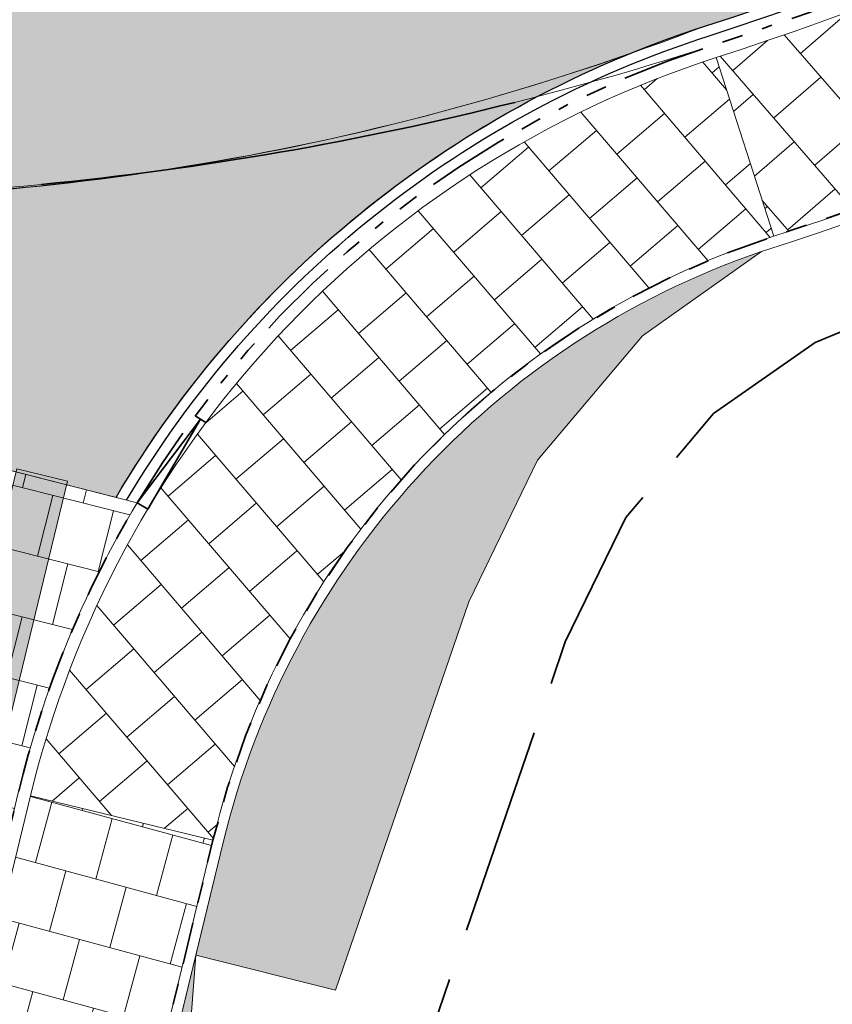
# Model space of a CAD drawing. Header units: metres. Extents: x 196674 to 197628, y 355499 to 356232.
# Tile 153 of 209: x 196699.52 to 196707.31, y 356091.24 to 356100.68. Entities that reach past the tile are written whole.
import ezdxf

# ---------------------------------------------------------------- set-up
doc = ezdxf.new("R2010")
doc.units = ezdxf.units.M
for name, pattern in [('VH-OPSLUITBAND-SO', [10, 4, -2, 2, -2]), ('VH-RIJWIELPADBAND-SO', [20, 8, -2, 2, -2, 0, -2, 2, -2]), ('ZZ-SYSTEEMGRENS-SO', [5, 4, -1])]:
    doc.linetypes.add(name, pattern=pattern)
for name, color, linetype, lineweight, true_color in [('N-WE-GR-BEPLANTING_BEPLANTINGSPLAN_KRAGTEN-V', 7, 'Continuous', 5, 0xa3c04c), ('N-WE-VH-GESLOTENVERHARDING_ASFALT_FIETSPAD-A-200', 7, 'Continuous', 5, 0xe98094), ('N-WE-VH-GOOT-BSS-2_KF-G', 7, 'Continuous', 25, 0x82aee3), ('N-WE-VH-KANTOPSLUITING_OPSLUITBAND_100X200-G', 150, 'VH-OPSLUITBAND-SO', 35, 0x007fff), ('N-WE-VH-KANTOPSLUITING_OPSLUITBAND_120X250-G', 30, 'VH-OPSLUITBAND-SO', 35, 0xff7f00), ('N-WE-VH-KANTOPSLUITING_RIJWIELPADBAND_40 120-G', 7, 'VH-RIJWIELPADBAND-SO', 35, 0x7a1f00), ('N-WE-VH-KANTOPSLUITING_VERLAGINGSBAND_RIJWIELPADBAND_40 120-G', 7, 'Continuous', 35, 0x7a1f00), ('N-WE-VH-OPENVERHARDING_TEGEL_300x300_FIETSPAD_ROOD-A', 7, 'Continuous', 5, 0xe98094), ('N-WE-VW-MARKERING_DWARS_DRIEHOEK_30-G', 7, 'VW-HAAIETAND30_L', 35, 0xffffff), ('N-WE-VW-MARKERING_DWARS_OVERSTEEK_VOETGANGERS-G', 7, 'Continuous', 0, 0xffffff), ('N-WE-VW-MARKERING_DWARS_OVERSTEEK_VOETGANGERS-V', 7, 'Continuous', 18, 0xffffff), ('X-XX-AL-GRENS_SYSTEEMGRENS-G', 7, 'ZZ-SYSTEEMGRENS-SO', 35, 0xd60036)]:
    doc.layers.add(name, color=color, linetype=linetype, lineweight=lineweight, true_color=true_color)
for name, color, linetype, lineweight in [('N-WE-GW-TALUD-G', 97, 'Continuous', 18), ('N-WE-VH-KANTOPSLUITING_ACHTERKANTBAND-G', 50, 'Continuous', 18), ('N-WE-VH-MATERIAALGRENS-G', 7, 'Continuous', 13), ('N-WE-VH-OPENVERHARDING_TEGEL-O', 90, 'Continuous', 18), ('N-WE-VH-OPENVERHARDING_TEGEL_300x300_TROTTOIR-A', 251, 'Continuous', 15)]:
    doc.layers.add(name, color=color, linetype=linetype, lineweight=lineweight)
doc.layers.add('N-WE-VH-HULPLIJN-G', color=40, linetype='Continuous', lineweight=5, plot=False)
doc.linetypes.add('VW-HAAIETAND30_L', pattern='A,0,-0.3,[150,NLCS.SHX,S=0.6,R=0,X=-0.375,Y=-0.15],-0.3', length=0.6)

msp = doc.modelspace()

# ---------------------------------------------------------------- hatches: boundary and pattern name
at = {"layer": 'N-WE-GR-BEPLANTING_BEPLANTINGSPLAN_KRAGTEN-V'}
h = msp.add_hatch(color=256, dxfattribs=at)
h.dxf.hatch_style = 1
edge = h.paths.add_edge_path()
edge.add_line((196703.822, 356095.097), (196704.483, 356096.457))
edge.add_line((196704.483, 356096.457), (196705.489, 356097.649))
edge.add_line((196705.489, 356097.649), (196706.6301040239, 356098.4576250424))
edge.add_arc((196709.2237631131, 356090.9108818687), 7.979999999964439, 108.9667828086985, 166.3722613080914)
edge.add_line((196701.4684236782, 356092.7910707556), (196701.2066609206, 356091.7113605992))
edge.add_line((196701.2066609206, 356091.7113605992), (196702.546, 356091.375))
edge.add_line((196702.546, 356091.375), (196703.822, 356095.097))
h = msp.add_hatch(color=256, dxfattribs=at)
h.dxf.hatch_style = 1
edge = h.paths.add_edge_path()
edge.add_line((196695.330930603, 356063.4556934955), (196695.6386836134, 356064.8046119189))
edge.add_line((196695.6386836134, 356064.8046119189), (196695.7338937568, 356065.243996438))
edge.add_line((196695.7338937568, 356065.243996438), (196695.8147149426, 356065.6469450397))
edge.add_line((196695.8147149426, 356065.6469450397), (196695.839268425, 356065.7705132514))
edge.add_line((196695.839268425, 356065.7705132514), (196696.0516444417, 356066.8099947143))
edge.add_line((196696.0516444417, 356066.8099947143), (196696.458193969, 356068.7571220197))
edge.add_line((196696.458193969, 356068.7571220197), (196696.8769516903, 356070.7016190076))
edge.add_line((196696.8769516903, 356070.7016190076), (196697.3388987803, 356072.635932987))
edge.add_line((196697.3388987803, 356072.635932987), (196697.8091110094, 356074.5682551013))
edge.add_line((196697.8091110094, 356074.5682551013), (196698.2787884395, 356076.5007187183))
edge.add_line((196698.2787884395, 356076.5007187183), (196698.4554566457, 356077.2339044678))
edge.add_line((196698.4554566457, 356077.2339044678), (196698.7453941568, 356078.433992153))
edge.add_line((196698.7453941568, 356078.433992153), (196699.0250829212, 356079.6849539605))
edge.add_line((196699.0250829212, 356079.6849539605), (196699.1792598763, 356080.3756317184))
edge.add_line((196699.1792598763, 356080.3756317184), (196699.5884404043, 356082.3238890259))
edge.add_line((196699.5884404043, 356082.3238890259), (196700.0190596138, 356084.2670821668))
edge.add_line((196700.0190596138, 356084.2670821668), (196700.224514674, 356085.1838765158))
edge.add_line((196700.224514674, 356085.1838765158), (196700.4612422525, 356086.2076386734))
edge.add_line((196700.4612422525, 356086.2076386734), (196700.9338450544, 356088.140506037))
edge.add_line((196700.9338450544, 356088.140506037), (196701.2066609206, 356091.7113605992))
edge.add_line((196701.2066609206, 356091.7113605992), (196695.1360771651, 356066.6716223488))
edge.add_arc((196618.8266470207, 356085.1719270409), 78.52000001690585, 341.6394666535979, 346.3722613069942, ccw=False)
edge.add_line((196693.3494461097, 356060.4384918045), (196694.4068997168, 356060.0310947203))
edge.add_line((196694.4068997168, 356060.0310947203), (196695.2317163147, 356061.7478346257))
edge.add_line((196695.2317163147, 356061.7478346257), (196695.2767844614, 356061.7261814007))
edge.add_line((196695.2767844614, 356061.7261814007), (196695.709548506, 356062.6269189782))
edge.add_arc((196696.0621416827, 356063.2888691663), 0.7499999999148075, 167.1480578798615, 241.9576387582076, ccw=False)
at = {"layer": 'N-WE-VH-GESLOTENVERHARDING_ASFALT_FIETSPAD-A-200'}
h = msp.add_hatch(color=256, dxfattribs=at)
h.dxf.hatch_style = 1
edge = h.paths.add_edge_path()
edge.add_arc((196731.2338909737, 356099.7020284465), 15.1999999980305, 131.7408709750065, 139.133363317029, ccw=False)
edge.add_arc((196697.4411228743, 356128.7620696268), 29.5695673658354, 323.1867188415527, 336.9266482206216)
edge.add_arc((196698.8433177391, 356127.9968778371), 27.98008317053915, 337.2429147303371, 340.1399088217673)
edge.add_arc((196727.3792191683, 356118.7028707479), 2.229987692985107, 161.9663176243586, 185.4426574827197, ccw=False)
edge.add_line((196725.2587803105, 356119.3932215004), (196725.4140313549, 356119.8828110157))
edge.add_arc((196726.5611422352, 356119.5304807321), 1.200000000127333, 130.1943875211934, 162.9258801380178, ccw=False)
edge.add_line((196725.7866827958, 356120.4471118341), (196725.8105812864, 356120.5291617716))
edge.add_arc((196726.2178682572, 356105.4993566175), 15.03532259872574, 91.55225664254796, 106.482259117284)
edge.add_arc((196711.2382663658, 356123.5111628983), 11.30065164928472, 340.2254881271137, 341.4541680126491, ccw=False)
edge.add_line((196721.8725340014, 356119.6879339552), (196721.9462867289, 356119.458522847))
edge.add_line((196721.9462867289, 356119.458522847), (196721.8997151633, 356119.3337695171))
edge.add_arc((196698.3613330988, 356128.1919335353), 25.14999999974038, 320.158372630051, 339.3772508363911, ccw=False)
edge.add_arc((196696.7938970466, 356129.4998025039), 27.19141544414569, 279.57550743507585, 320.15837262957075, ccw=False)
edge.add_arc((196701.9575508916, 356098.8908797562), 3.850000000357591, 99.57550742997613, 139.3748385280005)
edge.add_arc((196696.7938970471, 356129.49980251), 28.19141545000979, 266.8068283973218, 274.56052429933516, ccw=False)
edge.add_arc((196695.2614420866, 356102.0311010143), 0.6799999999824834, 184.1388619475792, 266.80682839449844, ccw=False)
edge.add_line((196694.5832154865, 356101.9820227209), (196694.3109379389, 356101.5533046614))
edge.add_arc((196704.6027978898, 356095.3177957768), 12.03345138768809, 148.789667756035, 160.9998374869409)
edge.add_arc((196693.5759747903, 356098.5954689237), 0.7299999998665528, 84.05548302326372, 118.74067233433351, ccw=False)
edge.add_arc((196696.7938970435, 356129.4998024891), 30.34141542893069, 264.0554830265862, 267.3054934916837)
edge.add_arc((196695.2641030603, 356096.9943652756), 2.199999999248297, 63.50519405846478, 87.30549349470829, ccw=False)
edge.add_arc((196697.1007583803, 356123.9990137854), 25.05030610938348, 268.0435850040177, 291.0453091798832)
edge.add_arc((196696.7938970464, 356129.4998025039), 30.34141544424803, 287.8542538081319, 319.133363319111)
h = msp.add_hatch(color=256, dxfattribs=at)
h.dxf.hatch_style = 1
edge = h.paths.add_edge_path()
edge.add_arc((196697.1212086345, 356123.8440511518), 24.89614525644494, 267.9843733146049, 289.31995934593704, ccw=False)
edge.add_arc((196695.2641030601, 356096.9943652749), 2.19999999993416, -3.4890943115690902, 63.505194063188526, ccw=False)
edge.add_line((196697.4600251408, 356096.8604764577), (196700.4420057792, 356096.0994017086))
edge.add_arc((196709.223763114, 356090.9108818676), 10.20000000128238, 112.27196849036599, 149.4241602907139, ccw=False)
at = {"layer": 'N-WE-VH-OPENVERHARDING_TEGEL_300x300_FIETSPAD_ROOD-A'}
h = msp.add_hatch(dxfattribs=at)
h.set_pattern_fill('AVH-TEGEL_300X300_HALFST', color=256, scale=2, angle=255.8691746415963, pattern_type=2)
h.set_pattern_definition([(255.8691746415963, (0, 0), (0.1444401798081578, -0.6550855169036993), [0.6, -0.6]), (345.8691746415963, (0, 0), (0.1464820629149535, 0.5818444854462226), [])])
edge = h.paths.add_edge_path()
edge.add_line((196697.2623617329, 356096.9109250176), (196700.6440381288, 356096.0478380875))
edge.add_arc((196709.2059930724, 356090.9181586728), 9.98101614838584, 149.0731298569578, 166.3888231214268)
edge.add_line((196699.5052926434, 356093.2670082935), (196699.2736070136, 356092.3113592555))
edge.add_line((196699.2736070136, 356092.3113592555), (196696.3580658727, 356093.0181971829))
edge.add_line((196696.3580658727, 356093.0181971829), (196697.207797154, 356096.5231399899))
edge.add_arc((196695.2641030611, 356096.9943652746), 1.999999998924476, 346.3722613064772, 357.608918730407)
at = {"layer": 'N-WE-VH-OPENVERHARDING_TEGEL_300x300_TROTTOIR-A'}
h = msp.add_hatch(dxfattribs=at)
h.set_pattern_fill('AVH-TEGEL_300X300_HALFST', color=256, scale=2, angle=40.94343248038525, pattern_type=2)
h.set_pattern_definition([(40.94343248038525, (0, 0), (0.2566200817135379, 0.6197952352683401), [0.6, -0.6]), (130.9434324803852, (0, 0), (-0.4532141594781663, -0.393188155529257), [])])
edge = h.paths.add_edge_path()
edge.add_line((196721.3423424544, 356108.2602798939), (196719.9811201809, 356109.438020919))
edge.add_arc((196696.7938970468, 356129.4998025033), 30.66141544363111, 287.85425380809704, 319.1333633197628, ccw=False)
edge.add_line((196706.1945872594, 356100.3150561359), (196706.7464614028, 356098.6017450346))
edge.add_arc((196696.7938970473, 356129.4998025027), 32.46141544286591, 287.8542538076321, 319.1333633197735)
h = msp.add_hatch(dxfattribs=at)
h.set_pattern_fill('AVH-TEGEL_300X300_HALFST', color=256, scale=2, angle=40.49307406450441, pattern_type=2)
h.set_pattern_definition([(40.49307406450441, (0, 0), (0.2614838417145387, 0.61775901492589), [0.5999999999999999, -0.5999999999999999]), (130.4930740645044, (0, 0), (-0.456290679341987, -0.3896136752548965), [])])
edge = h.paths.add_edge_path()
edge.add_line((196706.7464614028, 356098.6017450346), (196706.1945872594, 356100.3150561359))
edge.add_arc((196709.2237631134, 356090.9108818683), 9.880000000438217, 107.8542538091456, 166.3722613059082)
edge.add_line((196699.621914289, 356093.2387347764), (196701.3712389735, 356092.8146320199))
edge.add_arc((196709.2237631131, 356090.9108818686), 8.08000000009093, 107.8542538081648, 166.372261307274, ccw=False)
h = msp.add_hatch(dxfattribs=at)
h.set_pattern_fill('AVH-TEGEL_300X300_HALFST', color=256, scale=2, angle=74.82727162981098, pattern_type=2)
h.set_pattern_definition([(74.82727162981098, (0, 0), (-0.1325044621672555, 0.6576036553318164), [0.6, -0.6]), (164.827271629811, (0, 0), (-0.1570378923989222, -0.5790847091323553), [])])
edge = h.paths.add_edge_path()
edge.add_line((196701.3712389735, 356092.8146320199), (196699.621914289, 356093.2387347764))
edge.add_line((196699.621914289, 356093.2387347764), (196693.2895677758, 356067.1192863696))
edge.add_arc((196618.8266470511, 356085.1719270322), 76.61999998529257, 341.57125887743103, 346.37226130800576, ccw=False)
edge.add_line((196691.5173860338, 356060.9504311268), (196693.2267267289, 356060.3863557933))
edge.add_arc((196618.8266470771, 356085.1719270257), 78.4199999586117, 341.5750706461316, 346.3722613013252)
edge.add_line((196695.0388924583, 356066.6951836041), (196701.3712389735, 356092.8146320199))
at = {"layer": 'N-WE-VW-MARKERING_DWARS_OVERSTEEK_VOETGANGERS-V'}
h = msp.add_hatch(color=256, dxfattribs=at)
h.dxf.hatch_style = 1
h.paths.add_polyline_path([(196697.0867433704, 356092.8406328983), (196696.6009583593, 356092.9590090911), (196697.5479679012, 356096.8452891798), (196698.0337529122, 356096.726912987)])
h.paths.add_polyline_path([(196699.0053229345, 356096.4901606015), (196698.0583133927, 356092.6038805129), (196697.5725283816, 356092.7222567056), (196698.5195379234, 356096.6085367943)])
h.paths.add_polyline_path([(196699.9768929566, 356096.2534082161), (196699.0298834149, 356092.3671281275), (196698.5440984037, 356092.4855043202), (196699.4911079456, 356096.3717844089)])

# ---------------------------------------------------------------- linework, layer by layer
at = {"layer": 'N-WE-GW-TALUD-G'}
msp.add_lwpolyline([(196695.3846151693, 356062.9672205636, -0.1684528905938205), (196695.330930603, 356063.4556934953), (196695.6386836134, 356064.8046119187), (196695.7338937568, 356065.2439964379), (196695.8147149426, 356065.6469450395), (196695.839268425, 356065.7705132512), (196696.0516444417, 356066.8099947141), (196696.458193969, 356068.7571220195), (196696.8769516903, 356070.7016190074), (196697.3388987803, 356072.6359329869), (196697.8091110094, 356074.5682551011), (196698.2787884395, 356076.5007187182), (196698.4554566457, 356077.2339044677), (196698.7453941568, 356078.4339921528), (196699.0250829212, 356079.6849539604), (196699.1792598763, 356080.3756317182), (196699.5884404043, 356082.3238890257), (196700.0190596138, 356084.2670821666), (196700.224514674, 356085.1838765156), (196700.4612422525, 356086.2076386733), (196700.9338450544, 356088.1405060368), (196701.2066609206, 356091.7113605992)], format="xyb", dxfattribs=at)
at = {"layer": 'N-WE-VH-GOOT-BSS-2_KF-G', "ltscale": 0.2, "flags": 128}
for points in [[(196700.4420057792, 356096.0994017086, -0.1833986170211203), (196706.0964763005, 356100.6196447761, 0.1373346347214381), (196719.7391251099, 356109.6473971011, -0.1390577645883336), (196726.6715781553, 356114.2011767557, -0.1266591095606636)], [(196700.5429784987, 356096.0736309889, -0.1826522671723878), (196706.1271359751, 356100.524460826, 0.1373346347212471), (196719.8147485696, 356109.5819670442, -0.1390577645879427), (196726.7015933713, 356114.105787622, -0.1266591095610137)]]:
    msp.add_lwpolyline(points, format="xyb", dxfattribs=at)
at = {"layer": 'N-WE-VH-HULPLIJN-G', "flags": 128}
for points in [[(196719.7391251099, 356109.6473971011, -0.03226702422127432), (196721.1142966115, 356111.0437130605, 0.06002368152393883), (196724.6452393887, 356117.173482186, 0.01264119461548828), (196725.1592850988, 356118.491357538, -0.1027946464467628), (196725.2587803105, 356119.3932215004), (196725.4140313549, 356119.8828110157, -0.1437970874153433), (196725.7866827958, 356120.4471118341), (196725.8105812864, 356120.5291617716, 0.06523673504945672), (196721.9520699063, 356119.9168421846, -0.005361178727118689), (196721.8725340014, 356119.6879339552), (196721.9462867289, 356119.458522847), (196721.8997151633, 356119.3337695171, -0.08405529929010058), (196717.6719623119, 356112.0791405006, -0.1789504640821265), (196701.3171140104, 356102.6872386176, 0.1754243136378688), (196699.0354569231, 356101.3976439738, -0.03384479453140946), (196695.2235643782, 356101.3521567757, -0.3772102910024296), (196694.5832154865, 356101.9820227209), (196694.3109379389, 356101.5533046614, 0.05332738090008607), (196693.2249571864, 356099.2355366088, -0.152508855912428), (196693.6515775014, 356099.3215434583, 0.01418179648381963), (196695.3675265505, 356099.1919329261, -0.1042233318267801), (196696.2455597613, 356098.963309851, 0.1007023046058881), (196706.0964763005, 356100.6196447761, 0.1373346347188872)], [(196721.3423424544, 356108.2602798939), (196719.9811201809, 356109.438020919, -0.1373346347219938), (196706.1945872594, 356100.3150561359), (196706.7464614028, 356098.6017450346, 0.1373346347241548)], [(196705.3579277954, 356100.3499134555, -0.09336392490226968), (196696.2455597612, 356098.963309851, -0.3009386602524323), (196697.4600251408, 356096.8604764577), (196700.4420057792, 356096.0994017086, -0.1635420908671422)], [(196706.7464614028, 356098.6017450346), (196706.1945872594, 356100.3150561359, 0.2610304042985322), (196699.621914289, 356093.2387347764), (196701.3712389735, 356092.8146320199, -0.2610304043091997)], [(196697.2623617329, 356096.9109250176), (196700.6440381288, 356096.0478380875, 0.07569805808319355), (196699.5052926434, 356093.2670082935), (196699.2736070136, 356092.3113592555), (196696.3580658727, 356093.0181971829), (196697.207797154, 356096.5231399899, 0.04906849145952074)], [(196701.3712389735, 356092.8146320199), (196699.621914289, 356093.2387347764), (196693.2895677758, 356067.1192863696, -0.02095138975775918), (196691.5173860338, 356060.9504311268), (196693.2267267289, 356060.3863557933, 0.02093475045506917), (196695.0388924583, 356066.6951836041)]]:
    msp.add_lwpolyline(points, format="xyb", close=True, dxfattribs=at)
for points in [[(196706.7464614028, 356098.6017450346), (196706.1945872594, 356100.3150561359)], [(196701.3712389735, 356092.8146320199), (196699.621914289, 356093.2387347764)]]:
    msp.add_lwpolyline(points, dxfattribs=at)
msp.add_lwpolyline([(196698.7453941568, 356078.433992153), (196699.0250829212, 356079.6849539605), (196699.1792598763, 356080.3756317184), (196699.5884404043, 356082.3238890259), (196700.0190596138, 356084.2670821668), (196700.224514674, 356085.1838765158), (196700.4612422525, 356086.2076386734), (196700.9338450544, 356088.140506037), (196701.2066609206, 356091.7113605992), (196695.1360771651, 356066.6716223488, -0.02065364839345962)], format="xyb", dxfattribs=at)
at = {"layer": 'N-WE-VH-HULPLIJN-G'}
msp.add_arc((196696.7938970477, 356129.4998025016), 30.54141544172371, 267.2043892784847, 287.6440597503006, dxfattribs=at)
at = {"layer": 'N-WE-VH-KANTOPSLUITING_ACHTERKANTBAND-G', "flags": 128}
for points in [[(196681.3639597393, 356030.7317389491), (196682.5314625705, 356036.1916263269, -0.05881643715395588), (196687.9630500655, 356052.1449354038, 0.05199837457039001), (196693.2895677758, 356067.1192863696), (196699.621914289, 356093.2387347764, -0.2610304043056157), (196706.1945872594, 356100.3150561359, 0.1373346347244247), (196719.9811201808, 356109.4380209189, -0.1266591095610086), (196726.0814800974, 356113.6615077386)], [(196693.9711049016, 356060.1410176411), (196693.3494461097, 356060.4384918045, 0.02065364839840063), (196695.1360771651, 356066.6716223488), (196701.4684236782, 356092.7910707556, -0.2558529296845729), (196706.6301040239, 356098.4576250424, 0.1384412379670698), (196721.417965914, 356108.1948498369, -0.1266591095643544), (196726.7393820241, 356111.879047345)]]:
    msp.add_lwpolyline(points, format="xyb", dxfattribs=at)
at = {"layer": 'N-WE-VH-KANTOPSLUITING_OPSLUITBAND_100X200-G', "ltscale": 0.1, "flags": 128}
msp.add_lwpolyline([(196693.9279405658, 356060.0508132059), (196693.2267267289, 356060.3863557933, 0.02093475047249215), (196695.0388924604, 356066.6951836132), (196701.3712389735, 356092.8146320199, -0.2610304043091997), (196706.7464614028, 356098.6017450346, 0.1373346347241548), (196721.3423424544, 356108.2602798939, -0.1266591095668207), (196726.7047556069, 356111.9728610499)], format="xyb", dxfattribs=at)
at = {"layer": 'N-WE-VH-KANTOPSLUITING_OPSLUITBAND_120X250-G', "ltscale": 0.1, "flags": 128}
msp.add_lwpolyline([(196699.2736070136, 356092.3113592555), (196699.5052926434, 356093.2670082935, -0.0756980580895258), (196700.6440381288, 356096.0478380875, -0.07084870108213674)], format="xyb", dxfattribs=at)
at = {"layer": 'N-WE-VH-KANTOPSLUITING_RIJWIELPADBAND_40 120-G', "ltscale": 0.1, "flags": 128}
msp.add_lwpolyline([(196700.6440381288, 356096.0478380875, -0.1818905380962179), (196706.1577956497, 356100.4292768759, 0.1373346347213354), (196719.8903720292, 356109.5165369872, -0.12665910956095), (196726.0399283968, 356113.7740841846)], format="xyb", dxfattribs=at)
at = {"layer": 'N-WE-VH-KANTOPSLUITING_VERLAGINGSBAND_RIJWIELPADBAND_40 120-G', "flags": 128}
msp.add_lwpolyline([(196700.7469945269, 356095.9861941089), (196701.2522224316, 356096.8492365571), (196700.6440381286, 356096.0478380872)], close=True, dxfattribs=at)
msp.add_lwpolyline([(196701.2007442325, 356096.8800585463), (196701.3037006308, 356096.818414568)], dxfattribs=at)
at = {"layer": 'N-WE-VH-MATERIAALGRENS-G', "flags": 128}
msp.add_lwpolyline([(196700.545056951, 356096.0731005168), (196697.2623617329, 356096.9109250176)], dxfattribs=at)
at = {"layer": 'N-WE-VH-OPENVERHARDING_TEGEL-O', "flags": 128}
msp.add_lwpolyline([(196703.822, 356095.097), (196704.483, 356096.457), (196705.489, 356097.649), (196706.6301040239, 356098.4576250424, 0.2558518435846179), (196701.4684236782, 356092.7910707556), (196701.2066609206, 356091.7113605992), (196702.546, 356091.375)], format="xyb", close=True, dxfattribs=at)
at = {"layer": 'N-WE-VW-MARKERING_DWARS_DRIEHOEK_30-G'}
msp.add_arc((196696.7938970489, 356129.4998024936), 30.54141543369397, 275.5146242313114, 284.1565343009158, dxfattribs=at)
at = {"layer": 'N-WE-VW-MARKERING_DWARS_OVERSTEEK_VOETGANGERS-G', "flags": 128}
msp.add_lwpolyline([(196699.9768929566, 356096.2534082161), (196699.0298834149, 356092.3671281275), (196698.5440984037, 356092.4855043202), (196699.4911079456, 356096.3717844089)], close=True, dxfattribs=at)
at = {"layer": 'X-XX-AL-GRENS_SYSTEEMGRENS-G', "ltscale": 0.5, "flags": 128}
msp.add_lwpolyline([(197173.0845801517, 355664.4267221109), (197172.678291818, 355658.1040395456), (197176.2062336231, 355657.9276386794), (197179.6585214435, 355660.8258546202), (197196.8460500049, 355641.1849859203), (197196.618113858, 355640.9851655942), (197203.3658004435, 355633.2880423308), (197204.598351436, 355636.2035375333), (197206.181120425, 355637.5931654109), (197210.3450714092, 355632.9793581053), (197211.1344663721, 355633.8542043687), (197215.577003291, 355630.1111014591), (197222.812057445, 355638.6980935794), (197225.7729980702, 355636.1981525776), (197252.4997837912, 355613.6295939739), (197256.3974516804, 355618.2471244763), (197230.4350738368, 355640.1698336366), (197234.5465854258, 355645.0395252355), (197230.9951246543, 355648.102425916), (197227.7363916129, 355651.014992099), (197227.7150354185, 355650.9915016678), (197227.3858924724, 355651.2966605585), (197230.5297411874, 355654.3837220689), (197222.7747070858, 355662.5864016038), (197213.3031688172, 355673.0409596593), (197208.7438719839, 355679.5515306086), (197204.6678372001, 355688.2834966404), (197202.9207222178, 355693.3147658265), (197202.5296188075, 355695.8358091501), (197209.2561496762, 355696.7388380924), (197208.765603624, 355699.4053961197), (197208.8375775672, 355699.4157603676), (197208.4960738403, 355702.0476424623), (197209.7550059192, 355702.1614664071), (197209.6289773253, 355703.3557373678), (197209.431316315, 355705.9322142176), (197209.3853665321, 355708.5054020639), (197209.4909423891, 355711.0763696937), (197209.825975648, 355714.406320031), (197209.1003553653, 355714.700446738), (197209.2732684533, 355715.2254737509), (197208.7827839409, 355715.4092287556), (197209.8333840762, 355718.2914021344), (197204.6571410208, 355720.1605124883), (197206.9259623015, 355726.3911903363), (197207.3755778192, 355727.6258113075), (197205.6951706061, 355728.2354618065), (197201.970541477, 355729.6509828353, -0.03199396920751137), (197199.2658455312, 355725.4928494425), (197194.4988616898, 355729.2364659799), (197191.8020115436, 355731.3330088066), (197190.6829954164, 355730.2418318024), (197188.9323846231, 355731.7580333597, 0.01582069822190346), (197191.308975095, 355733.798286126), (197190.5246250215, 355734.700084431), (197189.8547559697, 355735.4391273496), (197188.5065648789, 355737.3969406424), (197188.3768484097, 355737.5504837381), (197186.2264232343, 355740.6599554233), (197185.4143065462, 355740.8273772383), (197177.0047230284, 355735.000759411), (197161.0308464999, 355735.7499021), (197143.9921317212, 355736.546230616), (197117.3114725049, 355737.8750504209), (197104.5701917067, 355738.4152468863), (197089.3270001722, 355739.2400485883), (197089.4979420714, 355743.4763910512), (197087.6423294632, 355744.6045541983), (197087.2320594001, 355744.8539874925), (197086.4302028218, 355745.4612094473), (197085.6301577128, 355746.0670596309), (197084.2515270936, 355747.3631431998), (197083.0033431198, 355748.790046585), (197081.9521148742, 355750.2640411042), (197081.052108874, 355751.8364435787), (197080.680597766, 355752.6629727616), (197080.3089695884, 355753.4897623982), (197079.7287775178, 355755.2084983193), (197079.3027229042, 355757.0287405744), (197079.0552433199, 355758.8767777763), (197078.9881413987, 355760.748092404), (197079.0484954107, 355761.6954089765), (197079.4901165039, 355761.5482019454), (197081.8987959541, 355767.3947458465), (197083.4122910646, 355769.9863346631), (197084.9290730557, 355772.1438856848), (197085.2777218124, 355772.6391357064), (197085.9504292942, 355773.4546849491), (197087.2615113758, 355775.0451778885), (197089.4568843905, 355777.2328139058), (197092.7058230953, 355779.8115121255), (197090.7255592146, 355782.8612331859), (197090.5279328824, 355783.1655891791), (197094.0593130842, 355784.7965387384), (197089.240221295, 355793.944965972), (197079.8514273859, 355789.6587774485), (197073.1066642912, 355808.1301448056), (197062.6964714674, 355839.0387078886), (197050.201550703, 355834.8591941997), (197054.256388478, 355823.4068109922), (197060.9054150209, 355805.9824325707), (197064.0917084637, 355798.9340248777), (197065.6061934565, 355785.3714584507), (197066.4118943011, 355778.1591798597), (197064.2976158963, 355775.7696807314), (197061.8930028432, 355773.065075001), (197059.8798242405, 355770.937906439), (197059.567781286, 355770.7063368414), (197054.395078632, 355766.8676324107), (197050.1449273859, 355764.4954855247), (197046.646028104, 355763.2036366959), (197046.6485450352, 355763.1967402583), (197042.8018864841, 355761.7681380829), (197042.6247659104, 355761.7025895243), (197032.2172606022, 355760.2665015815), (197022.1724443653, 355758.1057256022), (197022.1490316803, 355758.1349914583), (197018.4791559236, 355757.3507739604), (197017.1834583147, 355757.8590001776), (197013.9320116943, 355762.4906063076), (197012.2359937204, 355764.9334332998), (197011.548662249, 355765.9454268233), (197009.5874376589, 355768.7952768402), (197008.1879451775, 355770.6627745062), (197008.1739746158, 355770.651876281), (197004.3621297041, 355775.7021426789), (197000.7500667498, 355780.6711859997), (196997.3281167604, 355785.4310589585), (196992.0624097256, 355792.5561596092), (196987.5636689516, 355799.6503659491), (196980.2918957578, 355812.3582609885), (196971.7451011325, 355828.1610038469), (196956.4456734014, 355821.2458726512), (196960.0166344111, 355812.4100996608), (196962.4976294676, 355807.0886023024, -0.6085831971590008), (196961.4131292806, 355806.2394416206), (196970.6320923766, 355792.5786144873), (196976.225457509, 355784.303374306), (196982.879968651, 355776.9163582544), (196982.5041383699, 355776.476222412), (196987.7472751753, 355765.3430715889), (196990.3620391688, 355759.9089379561), (196989.6128942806, 355758.3801676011), (196986.801356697, 355757.089894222), (196981.5916446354, 355758.3619052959), (196976.4931413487, 355759.6093032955), (196973.9250311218, 355760.2238822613), (196971.9270970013, 355760.7020113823), (196970.093883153, 355761.1263081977), (196965.2690985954, 355762.243003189), (196955.7026120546, 355764.457163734), (196954.8259486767, 355764.7114400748), (196955.7288446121, 355765.5914382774), (196946.4199106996, 355767.8862061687), (196945.5109518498, 355767.0898728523), (196943.3561815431, 355767.6616250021), (196942.0243707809, 355768.0150110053), (196940.699224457, 355768.3753913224), (196937.911680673, 355769.161377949), (196937.9158913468, 355769.1720679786), (196934.1448626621, 355770.5833311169), (196931.0328001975, 355771.949971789), (196928.1497259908, 355773.3159879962), (196926.2238803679, 355774.3657393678), (196926.7008714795, 355775.2077771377), (196923.9720996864, 355776.8118532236), (196922.1171638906, 355777.9575551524), (196917.5440237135, 355780.8012867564), (196917.0166342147, 355779.9474843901), (196915.4224701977, 355780.9309636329), (196913.0167641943, 355782.4772167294), (196912.757872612, 355782.6539056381), (196911.190523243, 355783.7714957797), (196908.5042566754, 355786.2619442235), (196907.2206986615, 355787.4460719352), (196905.8442773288, 355789.1071714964), (196903.2522146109, 355793.7425243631), (196899.3236920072, 355801.1348770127), (196896.7844047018, 355806.8801932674), (196892.3931631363, 355816.7971943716), (196889.396342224, 355823.7408055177), (196885.4294056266, 355833.1531130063), (196886.3148759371, 355833.6745129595), (196885.0357126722, 355834.4994199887), (196884.9096875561, 355834.6903417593), (196883.5318420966, 355838.2464489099), (196881.8574062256, 355842.456115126), (196879.7964254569, 355847.3435551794), (196879.5508475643, 355847.9274201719), (196877.9207976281, 355851.9810838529), (196875.2708346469, 355858.5729917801), (196872.6243587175, 355865.1536886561), (196870.4789281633, 355870.5362599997), (196868.3870366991, 355875.7889875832), (196865.3800609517, 355883.3409266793), (196863.5295936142, 355887.9873007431), (196863.4110328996, 355888.2849971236), (196862.7400305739, 355889.9711056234), (196863.0622626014, 355890.0962442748), (196861.3970005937, 355894.1395962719), (196861.4037374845, 355894.142038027), (196859.229652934, 355899.4431236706), (196859.0298403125, 355899.3580359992), (196858.8952095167, 355899.696553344), (196858.3959365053, 355900.9492390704), (196849.546747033, 355923.1807260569), (196850.1922005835, 355924.6939033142), (196860.258528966, 355928.6657372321), (196869.5490503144, 355931.0234685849), (196873.3453938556, 355931.8019435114), (196886.2438454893, 355935.4284136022), (196898.3098795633, 355938.5764862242), (196898.3110943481, 355938.5724965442), (196903.1917021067, 355939.7712405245), (196904.7097162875, 355939.0568809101), (196905.0282216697, 355938.2924679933), (196909.0130922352, 355939.952830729), (196908.2642147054, 355942.2627148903), (196902.9799573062, 355958.738663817), (196902.4497829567, 355960.2008490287), (196901.8115777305, 355961.6192158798), (196900.9680556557, 355963.3204536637), (196898.0063144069, 355968.7541705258), (196894.5625896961, 355975.3226559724), (196892.3896866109, 355979.4813913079), (196888.5416758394, 355987.5664713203), (196887.4815956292, 355987.0834539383), (196885.6442474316, 355986.3271839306), (196885.5076204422, 355986.6344104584), (196873.7642690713, 355982.4273955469), (196860.8311621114, 355977.7025315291), (196860.6501748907, 355978.1868262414), (196859.8859481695, 355980.2917607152), (196853.3128873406, 355977.7107309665), (196853.73029577, 355976.6477246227), (196849.4907683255, 355974.9886047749), (196849.0872389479, 355976.0301083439), (196843.9608105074, 355973.9918913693), (196837.8119168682, 355989.4043746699), (196834.5901124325, 355988.2958011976), (196829.2277835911, 355986.0429299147), (196828.1156368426, 355985.4996470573), (196826.3328622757, 355984.7522034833), (196824.2538081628, 355989.7933135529), (196823.3493071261, 355989.4238303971), (196821.5217528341, 355993.9636112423), (196822.4415567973, 355994.327010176), (196811.4142395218, 356022.6098143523), (196811.1941616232, 356022.5241126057), (196809.0787073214, 356027.7608173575), (196808.1570951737, 356027.399245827), (196802.10045471, 356042.8370581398), (196803.0324375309, 356043.2047289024), (196801.2251267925, 356047.7859519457), (196800.9629805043, 356047.6825342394), (196799.5580754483, 356051.2186581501), (196798.9326303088, 356050.9700967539), (196795.7620501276, 356058.7913388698), (196785.962956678, 356083.7526770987), (196782.5256602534, 356092.3853087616), (196783.4607012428, 356092.7526788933), (196781.019036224, 356098.8045971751), (196780.1137519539, 356098.4428009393), (196778.7301102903, 356101.9178165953), (196774.5320198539, 356112.348299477), (196772.2902714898, 356117.515377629), (196776.44078803, 356119.079716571), (196791.849465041, 356131.7811384), (196790.0748953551, 356134.2200693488), (196802.0204483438, 356142.8516660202), (196802.0676224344, 356142.8083428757), (196807.6543048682, 356146.8198669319), (196821.3261595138, 356152.9520820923), (196824.118863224, 356147.8038902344), (196826.9348279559, 356140.6494155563), (196826.9667213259, 356140.5675271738), (196829.5085456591, 356133.5350799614), (196829.5777539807, 356133.3434260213), (196832.2898444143, 356127.7055041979), (196833.7548698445, 356124.6604513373), (196834.9901440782, 356122.0931766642), (196835.0225480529, 356122.0325953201), (196835.1990731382, 356121.7003128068), (196837.0506620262, 356117.8328811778), (196837.4462851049, 356117.0125892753), (196839.1926216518, 356113.3926815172), (196841.4323661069, 356114.511984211), (196841.8392721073, 356113.6336860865), (196848.0955434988, 356116.517072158), (196847.6769788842, 356117.425259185), (196852.5147321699, 356119.6548795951), (196850.4481800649, 356123.3458274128), (196845.5717484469, 356132.2801574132), (196843.8176550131, 356136.7414412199), (196842.4688873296, 356140.1178663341), (196840.0819394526, 356146.0228419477), (196839.9684512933, 356146.3257976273), (196837.6473192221, 356152.5214195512), (196836.4018865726, 356158.1741344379), (196834.8989662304, 356157.8391461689), (196833.0580044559, 356165.8451506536), (196834.6039987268, 356166.1812686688), (196833.231549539, 356172.4004655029), (196818.5547710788, 356168.2850407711), (196819.0904617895, 356165.4031631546), (196818.6774567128, 356164.7734485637), (196805.8544307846, 356160.1790812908), (196763.847697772, 356130.3813046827), (196763.5509762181, 356130.4127969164), (196762.5818188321, 356130.5249803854), (196761.7183121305, 356129.7086118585, 0.04730650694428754), (196752.2297252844, 356136.4176360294), (196747.6793319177, 356140.070134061), (196742.0814451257, 356144.4630395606), (196738.7537234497, 356147.2546337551), (196734.7560397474, 356150.8499354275), (196729.666907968, 356145.2019173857), (196729.4110213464, 356144.9179294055), (196728.5373751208, 356145.25504501), (196726.9098917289, 356145.8830452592), (196726.6614752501, 356145.2392657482), (196726.5077088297, 356145.3668838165), (196724.5966113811, 356147.0002316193), (196723.2386024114, 356148.3499242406), (196720.9989937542, 356150.8008754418), (196719.8259691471, 356152.0571855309), (196717.8551161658, 356153.8806850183), (196716.3066054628, 356155.1783671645), (196713.4920412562, 356157.0380855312), (196712.711518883, 356157.526736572), (196710.5865978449, 356158.6597682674), (196709.0460740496, 356159.8798850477, -0.1436820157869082), (196707.9944026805, 356162.614189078), (196707.7956403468, 356165.0395700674), (196705.255843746, 356165.9921554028), (196703.9080476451, 356165.8817021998), (196704.296213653, 356161.5859622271), (196704.322643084, 356161.4572245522), (196699.9945406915, 356161.1598107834), (196700.4765585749, 356140.6409319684, -0.8375811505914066), (196697.1042396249, 356117.7401990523), (196690.2804314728, 356092.1839640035, 0.01148923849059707), (196682.1238954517, 356058.6533288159), (196678.2447453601, 356040.9444071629), (196676.8078900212, 356034.3849397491), (196676.7367004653, 356034.0373672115), (196673.76097036, 356020.1679628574), (196685.4972137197, 356017.0123139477), (196688.4141098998, 356023.4875724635), (196684.7023326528, 356025.1594317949), (196684.8709302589, 356032.3200466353), (196686.954459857, 356036.67925281), (196701.2270857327, 356066.3816892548), (196697.4228360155, 356068.2135735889), (196701.9253072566, 356087.990611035), (196702.113404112, 356090.4525884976), (196703.1938799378, 356090.1812386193), (196704.7481254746, 356094.7148607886), (196705.3277865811, 356095.9075069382), (196706.1690198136, 356096.9042763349), (196707.142583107, 356097.5850231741), (196708.3354430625, 356098.0646037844), (196709.2981925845, 356097.8962027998), (196710.1314496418, 356097.4912135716), (196711.0135994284, 356096.7398888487), (196711.613187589, 356094.6944549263), (196715.3306055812, 356098.6467015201), (196723.1713741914, 356104.959617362), (196732.8379125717, 356111.0407349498), (196733.3237033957, 356110.1763676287), (196733.395023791, 356110.047721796, 0.4142124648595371), (196734.754474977, 356109.6579975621), (196736.9542150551, 356108.9736747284, -0.02164444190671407), (196739.4192796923, 356107.5715157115, 0.0006306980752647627), (196739.4214182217, 356107.5701773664, -0.2262979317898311), (196739.4250952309, 356107.5644124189), (196739.8764398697, 356106.708415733), (196739.5816296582, 356106.4366577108), (196740.3007240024, 356104.7008456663), (196740.9509263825, 356104.9922062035), (196741.9809548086, 356103.0387080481), (196744.8395286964, 356104.2229286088, -0.3990416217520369), (196746.5871881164, 356103.5518771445), (196746.6513408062, 356103.3996378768), (196746.689370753, 356103.0266088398), (196746.4151777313, 356101.5848105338), (196747.429397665, 356101.3609511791), (196747.5333455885, 356101.2994572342), (196747.5384435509, 356101.2929342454), (196766.0705486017, 356056.7132555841), (196765.1623874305, 356056.3282861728), (196767.2394890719, 356051.1270879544), (196768.1793575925, 356051.5344794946), (196771.4711978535, 356043.8233024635), (196774.40164759, 356036.7635904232), (196774.0151730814, 356036.5839879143), (196774.7283105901, 356034.7171646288), (196775.4376722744, 356034.2825268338), (196775.853972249, 356033.3023071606), (196775.6600364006, 356032.5504327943), (196776.765634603, 356029.8908119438), (196776.718840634, 356029.8583752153), (196777.0974306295, 356028.7594125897), (196777.9658206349, 356027.7189745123), (196778.0591666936, 356026.3169710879), (196778.4461698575, 356025.4565066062), (196778.8262353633, 356024.4427094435), (196778.82622122, 356024.4427022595), (196778.8266270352, 356024.4416646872), (196779.3783198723, 356022.97006407), (196779.3990069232, 356022.9782259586), (196780.7255773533, 356019.5865020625), (196780.754093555, 356019.5982524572), (196782.2401021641, 356015.8367131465), (196783.4327975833, 356012.7766123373), (196782.5021506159, 356012.4159202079), (196784.7325956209, 356006.6609931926), (196786.038590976, 356007.1671596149), (196787.6956637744, 356002.99373992), (196787.5357676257, 356002.9336515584), (196788.527525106, 356000.4577747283), (196788.2725773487, 356000.3582829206), (196788.9724314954, 355999.1126709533), (196789.3908675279, 355998.5302971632), (196789.7536275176, 355998.0254125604), (196789.9147147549, 355996.5999778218), (196790.4410486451, 355995.4737364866), (196790.4469192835, 355995.47546678), (196790.6242366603, 355994.9662783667), (196790.9335315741, 355995.0883984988), (196793.8902314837, 355987.5860400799), (196793.7542048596, 355987.5476454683), (196795.505857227, 355983.2445885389), (196795.6242983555, 355983.312781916), (196796.991807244, 355979.8198586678), (196797.0047048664, 355979.7233568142), (196796.9933585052, 355979.6824914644), (196796.9669683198, 355979.6505170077), (196796.822975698, 355979.5766059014), (196795.3985459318, 355979.0322727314), (196797.1469514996, 355974.4569848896), (196797.1501836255, 355974.4582530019), (196795.4187218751, 355970.4877992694), (196796.2201695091, 355969.6560949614), (196797.0849824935, 355967.4537241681), (196798.9466017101, 355968.1847329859), (196800.5529653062, 355968.8170288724), (196800.6150046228, 355968.7023501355), (196800.8616512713, 355968.7744826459), (196801.6407865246, 355967.8232749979), (196801.6785991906, 355967.7771113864), (196801.6961792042, 355966.4146603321), (196801.7040832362, 355965.8020978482, 0.2098831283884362), (196802.0368526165, 355965.0700742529, 0.1229137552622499), (196802.0944480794, 355964.5891732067), (196802.9107575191, 355962.4451987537), (196803.0986146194, 355962.5296289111, 0.04929694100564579), (196803.2118388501, 355962.3687718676), (196804.3748923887, 355961.0206686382), (196804.4152792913, 355960.973855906), (196804.4401436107, 355960.2826278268), (196804.4459236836, 355960.1212617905), (196803.9148513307, 355960.1157297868), (196805.8237591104, 355955.3454282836), (196806.4277367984, 355955.633371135), (196806.6532355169, 355955.5186944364), (196807.0270248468, 355954.5686016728), (196806.896691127, 355954.2200849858), (196806.3685258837, 355953.9064868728), (196808.2467157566, 355949.1968786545), (196809.0713129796, 355949.5131897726), (196810.7611227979, 355945.21653999), (196812.8164223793, 355939.9905657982), (196815.7958787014, 355932.7153467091), (196817.2786866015, 355929.1286764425), (196819.2233460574, 355924.3463577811), (196820.974699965, 355919.8030463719), (196821.7022264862, 355917.7120897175), (196822.8275510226, 355914.9902061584), (196826.5518493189, 355905.5439142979), (196827.5083210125, 355903.1053161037), (196827.5308293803, 355903.1196992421), (196828.5703350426, 355900.3870734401, 0.1057314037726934), (196828.7975064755, 355900.0358952, 0.1359501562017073), (196828.9295866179, 355899.5185573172), (196829.4561675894, 355898.5993144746), (196829.938950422, 355897.0408730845, 0.1142322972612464), (196830.1661458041, 355896.6512290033, 0.1021066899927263), (196830.23636084, 355896.2531616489), (196830.8234352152, 355894.775179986, 0.09413674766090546), (196831.0235326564, 355894.4601106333, 0.07582889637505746), (196831.0699955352, 355894.1621297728), (196831.3336353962, 355893.3277624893), (196830.5490288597, 355891.650566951), (196830.730654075, 355891.1774844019), (196831.6305612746, 355889.0373983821), (196832.1718899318, 355888.9724389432), (196833.8661398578, 355884.6967749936), (196833.0916363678, 355884.3898747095), (196834.2334853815, 355881.5063921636), (196835.7340846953, 355881.0039957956), (196836.3963712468, 355880.6373454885), (196840.5779483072, 355870.1214583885), (196841.1998491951, 355870.3833319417), (196841.8607508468, 355868.7841549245), (196841.3542408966, 355868.5492854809), (196842.9471889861, 355864.5225379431), (196843.474497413, 355864.7627851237), (196844.0946204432, 355863.1667495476), (196843.4777571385, 355862.8872750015), (196845.6058022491, 355857.295932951), (196845.6591832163, 355857.3179956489), (196848.9573390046, 355849.3870718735), (196849.4691744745, 355849.5945842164), (196850.1900661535, 355847.7561027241), (196849.7024440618, 355847.5164343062), (196851.7354952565, 355842.3219023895), (196851.9803218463, 355841.6963600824), (196852.2130822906, 355841.1927849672), (196852.6975573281, 355840.1446276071), (196853.8314006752, 355837.546665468), (196857.1022606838, 355828.931799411), (196857.1021774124, 355828.9317655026), (196857.104474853, 355828.9259676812), (196857.5027287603, 355827.8770374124), (196857.5177064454, 355827.8831363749), (196859.2608649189, 355823.4841013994, 0.1197895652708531), (196859.5336863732, 355823.098470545, 0.1217854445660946), (196859.5998818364, 355822.6230344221), (196860.3813539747, 355820.6705579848), (196861.5845120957, 355817.6645162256), (196865.3571916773, 355808.1762108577), (196866.650424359, 355804.9223955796), (196866.9894190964, 355804.0482756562), (196869.9609907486, 355796.3858853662), (196870.2417437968, 355795.6982130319), (196874.2597470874, 355785.8213624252), (196876.4751023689, 355779.9106257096), (196876.5248359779, 355779.9270586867), (196877.4783340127, 355777.609714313), (196877.4870572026, 355777.6127263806, 0.01261409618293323), (196879.1276028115, 355773.4671132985), (196880.5794819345, 355769.9265380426), (196879.4564760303, 355768.8985009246), (196871.5899269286, 355765.9267262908), (196874.6150694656, 355763.7405958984), (196870.7815163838, 355762.3431721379), (196871.1765744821, 355761.2637959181), (196873.4589399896, 355754.9534811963), (196873.8205499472, 355753.8743063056), (196877.933770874, 355755.2526192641), (196879.3161058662, 355751.4604592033), (196887.4423074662, 355755.0355723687), (196887.6524770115, 355755.1609821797), (196887.7433886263, 355755.192988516), (196887.8657880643, 355755.2134610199), (196887.9953583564, 355755.215742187), (196888.0352466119, 355755.2100166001), (196888.0806541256, 355755.194805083), (196888.1556229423, 355755.1569219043), (196888.2342456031, 355755.1058393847), (196888.2799178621, 355755.067193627), (196888.3187308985, 355755.0246841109), (196888.3560790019, 355754.9712798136), (196888.4037650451, 355754.8834089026), (196890.242957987, 355750.9480844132), (196890.4947138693, 355750.6026519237), (196890.4494791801, 355750.5430745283), (196891.628236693, 355748.1977836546), (196891.6577586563, 355747.9263099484), (196893.7087405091, 355743.5292781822), (196894.4921495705, 355741.852565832), (196896.872192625, 355740.7600377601), (196896.2575067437, 355739.8318439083), (196898.2715684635, 355738.9073148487), (196899.8509010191, 355738.4527733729), (196902.2825244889, 355737.7529374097), (196907.1457714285, 355736.3532654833), (196917.8474241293, 355733.273265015), (196918.1089377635, 355734.2346253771), (196926.0062285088, 355731.9296392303), (196927.0971120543, 355732.0253109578), (196927.2914126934, 355732.7211091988), (196949.25195892, 355726.9179402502), (196950.9690876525, 355725.7952060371), (196950.858498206, 355725.3568524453), (196952.0887336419, 355725.1461394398), (196952.8819526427, 355724.9555262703), (196952.8603227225, 355724.8954303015), (196952.056959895, 355721.6922553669), (196951.4518210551, 355719.279440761), (196959.2800080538, 355717.3161154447), (196960.8516613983, 355723.8815794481), (196967.4256969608, 355722.1306030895), (196973.9033481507, 355720.4361775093), (196977.8684934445, 355719.3989738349), (196980.4243569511, 355718.8238264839), (196993.7588386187, 355715.5105551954), (196994.7639516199, 355716.0034841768), (196994.9897167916, 355716.0545171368), (196996.5017647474, 355715.9488593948), (196997.3169796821, 355715.6092477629), (196997.9952041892, 355715.036856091), (196998.4610569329, 355714.3165586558), (196998.8408934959, 355713.1578975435), (196998.8373696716, 355713.1068020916), (196998.8026880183, 355712.6039181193), (196998.5054317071, 355711.57326714), (196998.967312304, 355710.0772094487), (197001.8739445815, 355710.9575141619), (197005.9055135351, 355697.924832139), (197007.9029397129, 355691.7178882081), (197012.9334617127, 355675.5491580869), (197017.8784535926, 355659.8034283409), (197019.9986344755, 355652.9868181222), (197022.5523518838, 355644.9202439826), (197025.6999454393, 355634.5227791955), (197025.7567598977, 355634.1895291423), (197025.7192859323, 355633.9168304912), (197025.6181435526, 355633.7020966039), (197025.4453286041, 355633.4758310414), (197025.195021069, 355633.3010221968), (197024.8842618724, 355633.1887622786), (197022.7809993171, 355632.7952119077), (197021.2249886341, 355633.6494658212), (197017.690051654, 355632.6264885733), (197017.7273360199, 355632.4752797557), (197014.1229230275, 355631.4103093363), (197014.0722671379, 355631.5493647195), (197010.0124796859, 355630.3545619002), (197006.5432104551, 355629.6017441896), (197006.5540181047, 355629.5513084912), (197001.1443281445, 355628.4894595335), (196999.2574320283, 355628.1228370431), (197001.9823300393, 355614.4304461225), (197003.2307288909, 355614.6849740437), (197003.6205128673, 355613.1185353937), (197004.006443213, 355611.2187676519), (197003.9614653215, 355611.2096196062), (197004.2119997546, 355610.206901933), (197004.3094756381, 355609.7270704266), (197004.3307955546, 355609.7314437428), (197004.8907984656, 355607.4901357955), (197029.380694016, 355613.7773555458), (197029.3841525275, 355613.7521287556), (197029.4775205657, 355613.7547588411), (197031.0334295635, 355607.6447371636), (197027.1484354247, 355606.7099934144), (197028.7114272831, 355600.2542212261), (197028.8948398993, 355600.3195751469), (197029.4531395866, 355598.0973388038), (197030.7251398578, 355593.0343377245), (197031.3437632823, 355590.5737261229), (197031.1685464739, 355590.5261238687), (197032.7880676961, 355584.152430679), (197036.6741025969, 355585.3719723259), (197038.212636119, 355579.409403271), (197038.2010121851, 355579.4060264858), (197038.2728747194, 355579.1493745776), (197038.1803194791, 355579.1132554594), (197039.3673898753, 355574.1879968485), (197040.0304268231, 355571.0320611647), (197040.88012635, 355567.656390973), (197041.2093863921, 355566.3427106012), (197041.6648791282, 355566.4332058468), (197042.8515333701, 355561.7517462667), (197043.1005016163, 355560.7271915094), (197044.6430261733, 355554.3201080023), (197045.6960009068, 355554.5759243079), (197046.0663295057, 355552.9632527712), (197063.3112487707, 355556.2858520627), (197062.5528863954, 355564.4253253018), (197069.6953954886, 355564.7548009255), (197074.0489944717, 355565.8013962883), (197074.0651927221, 355569.3434042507), (197066.8277845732, 355574.7719568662), (197065.569183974, 355592.4263893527), (197065.9890710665, 355592.2571108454), (197066.9647035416, 355591.9362835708), (197067.948629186, 355591.6804678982), (197069.8143987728, 355591.2835510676), (197070.9138968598, 355590.9670390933), (197072.0547459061, 355590.5568482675), (197073.3952542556, 355590.1721260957, -0.1152568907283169), (197081.1782353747, 355583.3636143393), (197088.1711537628, 355574.4210026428), (197092.5545327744, 355568.8154951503), (197099.4778845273, 355574.1657522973), (197101.0604109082, 355575.3887037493), (197095.3593342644, 355582.7660237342), (197094.9766501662, 355582.4665704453), (197094.8981522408, 355582.7529220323), (197094.2118387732, 355584.4945289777), (197092.7090311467, 355587.275688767), (197091.4245338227, 355588.9961585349), (197089.3067641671, 355591.1364624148), (197086.8976383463, 355592.962353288), (197085.5348704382, 355593.9300294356), (197077.2085234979, 355604.9027706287, -0.1058183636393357), (197071.6588760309, 355616.7440490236), (197070.2271579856, 355628.1527461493), (197068.8732504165, 355641.9015009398), (197068.754855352, 355648.6106856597), (197069.0445282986, 355655.8010382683), (197070.1813272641, 355663.7801162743), (197072.5559036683, 355674.3024406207), (197085.7316641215, 355673.7582615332), (197087.7834693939, 355674.5971967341), (197090.8065214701, 355674.4470028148), (197098.1397626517, 355681.0156148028), (197098.4240622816, 355685.9810240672), (197101.9406964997, 355685.7710316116), (197102.3433846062, 355697.078343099), (197156.4463787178, 355694.9579822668), (197156.2249856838, 355688.6267763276), (197150.0560632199, 355688.8424945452), (197149.8181020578, 355683.7954412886), (197156.0430107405, 355683.50194597), (197155.9434362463, 355681.3833071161), (197156.9940530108, 355681.3047563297), (197158.577914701, 355681.1016482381), (197160.1073547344, 355680.7434348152), (197161.7057278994, 355680.1852727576), (197163.2304949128, 355679.453872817), (197164.6201168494, 355678.5906370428), (197165.2392169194, 355678.1079641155), (197164.835822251, 355677.6446703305), (197163.4881835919, 355676.095416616), (197166.6344331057, 355672.654307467), (197167.6288975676, 355673.3756308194), (197167.9025847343, 355672.918075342), (197168.564826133, 355671.7474093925), (197169.0719519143, 355670.160087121), (197169.4840139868, 355668.6115914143), (197169.5948482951, 355667.1735395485), (197169.7172811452, 355664.6284666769), (197173.0845635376, 355664.4267231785)], format="xyb", dxfattribs=at)

doc.saveas('drawing.dxf')
